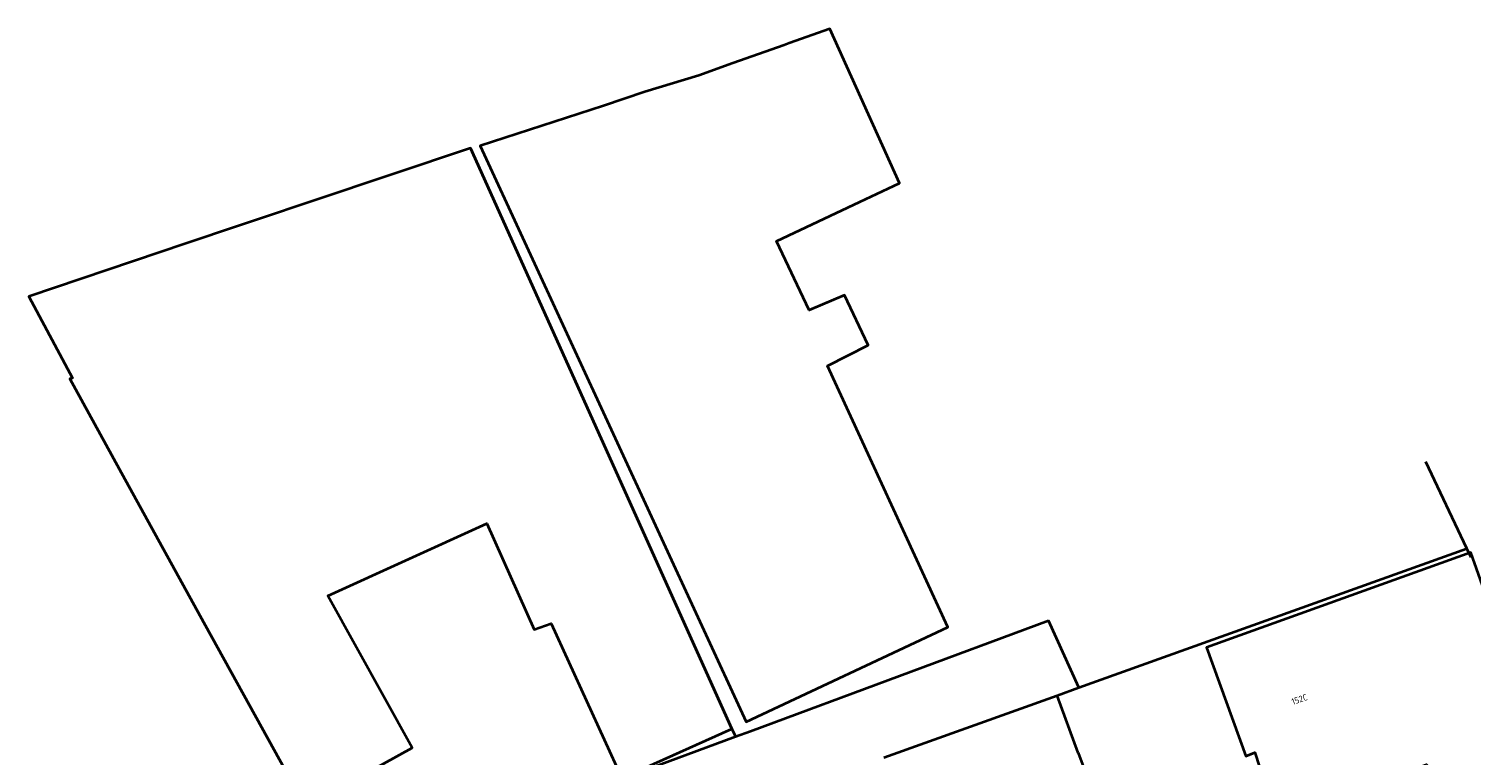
# Model space of a CAD drawing. Header units: metres. Extents: x 154989 to 155512, y 461341 to 461832.
# Tile 6 of 46: x 155083 to 155164, y 461725 to 461766. Entities that reach past the tile are written whole.
import ezdxf
from ezdxf.enums import TextEntityAlignment as Align
from ezdxf.lldxf.tags import DXFTag

# ---------------------------------------------------------------- set-up
doc = ezdxf.new("R2010")
doc.units = ezdxf.units.M
doc.layers.add('B-WE-OG-BEBOUWING-G', color=7, linetype='Continuous', lineweight=35)
doc.layers.add('B-WE-OG-BEBOUWING_HUISNUMMER-T18', color=10, linetype='Continuous', lineweight=18)
doc.layers.add('N-WE-KG-GRENS_KADASTRAAL-G', color=150, linetype='KG-KADASTRAAL-SO', lineweight=35, true_color=0x007fff)
doc.styles.add('NLCS-ISO-M200-T18', font='NLCS-ISO.ttf', dxfattribs={"height": 0.36})
tags = doc.linetypes.add('KG-KADASTRAAL-SO', pattern='A,5.5,-2,["K",Standard,S=1.8,R=0,X=0,Y=-0.9],-2,5.5,-2,[5,NLCS.SHX,S=0.75,R=0,X=0,Y=0],-2', length=19).pattern_tags.tags
tags[6] = DXFTag(74, 10)

msp = doc.modelspace()

# ---------------------------------------------------------------- linework, layer by layer
at = {"layer": 'B-WE-OG-BEBOUWING-G', "flags": 128}
for points in [[(155125.689, 461765.079), (155122.805, 461764.054), (155120.88, 461763.371), (155117.847, 461762.437), (155115.499, 461761.659), (155108.562, 461759.401), (155123.551, 461726.924), (155134.914, 461732.248), (155128.134, 461746.997), (155130.423, 461748.151), (155129.096, 461750.983), (155127.108, 461750.123), (155125.264, 461754.03), (155129.955, 461756.235), (155132.194, 461757.288), (155128.268, 461765.995), (155125.97, 461765.179)], [(155099.134, 461756.287), (155096.009, 461755.238), (155094.942, 461754.879), (155091.97, 461753.881), (155083.117, 461750.906), (155085.572, 461746.299), (155085.426, 461746.252), (155088.531, 461740.593), (155093.05, 461732.359), (155098.703, 461722.118), (155104.724, 461725.441), (155099.975, 461734.015), (155108.926, 461738.09), (155111.592, 461732.129), (155112.559, 461732.46), (155116.533, 461723.737), (155117.421, 461724.137), (155122.733, 461726.528), (155108.015, 461759.272)], [(155170.289, 461708.891), (155175.778, 461711.151), (155167.054, 461730.626), (155166.563, 461730.349), (155164.401, 461736.468), (155150.898, 461731.606), (155149.49, 461731.099), (155151.72, 461724.988), (155152.231, 461725.182), (155152.489, 461724.372), (155154.021, 461723.682), (155155.32, 461724.138), (155156.976, 461722.719), (155161.903, 461724.513), (155166.256, 461715.039), (155163.131, 461713.858), (155165.973, 461707.112), (155169.147, 461708.42)]]:
    msp.add_lwpolyline(points, close=True, dxfattribs=at)
at = {"layer": 'N-WE-KG-GRENS_KADASTRAAL-G', "ltscale": 0.2, "flags": 128}
for points in [[(155108.015, 461759.272), (155122.733, 461726.528)], [(155164.172, 461736.692), (155161.852, 461741.575)], [(155142.308, 461728.844), (155164.172, 461736.692)], [(155164.419, 461736.173), (155164.172, 461736.692)], [(155122.944, 461726.082), (155123.791, 461726.397), (155140.599, 461732.634)], [(155142.308, 461728.844), (155140.599, 461732.634)], [(155131.309, 461724.896), (155141.079, 461728.403)], [(155141.079, 461728.403), (155142.308, 461728.844)], [(155142.257, 461725.174), (155141.079, 461728.403)], [(155116.408, 461723.657), (155122.944, 461726.082)], [(155122.733, 461726.528), (155122.944, 461726.082)], [(155142.257, 461725.174), (155144.15, 461720.131), (155144.222, 461720.015), (155147.024, 461712.997)]]:
    msp.add_lwpolyline(points, dxfattribs=at)

# ---------------------------------------------------------------- texts
at = {"layer": 'B-WE-OG-BEBOUWING_HUISNUMMER-T18', "style": 'NLCS-ISO-M200-T18'}
msp.add_text('152C', height=0.36, rotation=19.1, dxfattribs=at).set_placement((155154.738, 461728.182), align=Align.MIDDLE)

doc.saveas('drawing.dxf')
